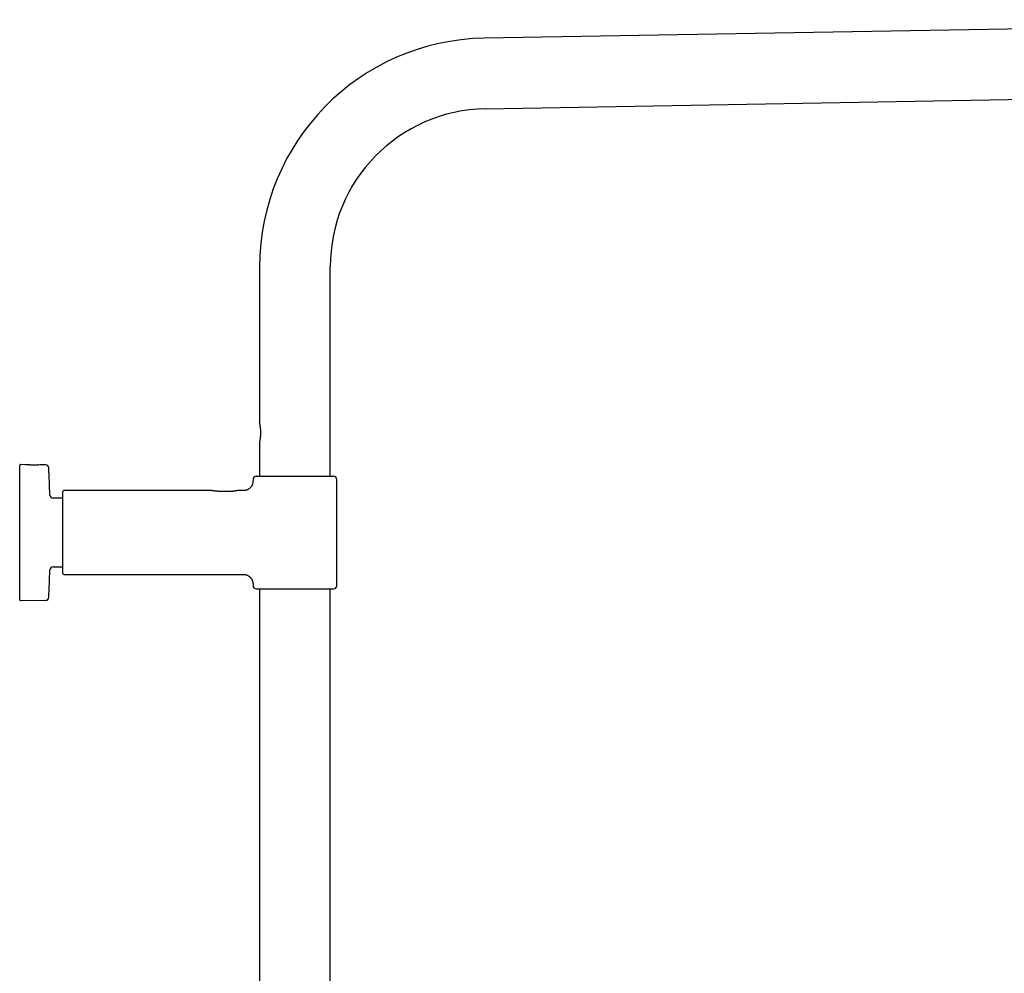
# Model space of a CAD drawing. Header units: millimetres. Extents: x 8 to 1918, y 12 to 2737.
# Tile 111 of 113: x 1307 to 1613, y 2437 to 2733. Entities that reach past the tile are written whole.
import ezdxf

# ---------------------------------------------------------------- set-up
doc = ezdxf.new("R2010")
doc.units = ezdxf.units.MM

msp = doc.modelspace()

# ---------------------------------------------------------------- linework, layer by layer
at = {"color": 7, "linetype": 'Continuous', "lineweight": 30}
for p, q in [((1780.09, 2732.66), (1451.49, 2726.92)), ((1451.88, 2705.02), (1780.47, 2710.76)), ((1381.78, 2655.98), (1381.78, 2607.48)), ((1403.68, 2590.98), (1403.68, 2655.98)), ((1381.78, 2601.48), (1381.78, 2590.98)), ((1307.33, 2573.48), (1307.33, 2594.26)), ((1309.11, 2594.54), (1307.63, 2594.56)), ((1309.11, 2594.54), (1309.11, 2594.54)), ((1315.38, 2594.49), (1313.75, 2594.5)), ((1313.75, 2594.5), (1313.75, 2594.5)), ((1380.73, 2590.98), (1392.73, 2590.98)), ((1392.73, 2590.98), (1404.73, 2590.98)), ((1379.73, 2589.98), (1379.73, 2589.48)), ((1405.73, 2556.98), (1405.73, 2589.98)), ((1320.73, 2560.78), (1320.73, 2586.18)), ((1366.95, 2586.48), (1321.03, 2586.48)), ((1376.73, 2586.48), (1374.87, 2586.48)), ((1320.73, 2584.13), (1317.67, 2584.13)), ((1307.33, 2552.7), (1307.33, 2573.48)), ((1317.67, 2562.83), (1320.73, 2562.83)), ((1321.03, 2560.48), (1376.73, 2560.48)), ((1379.73, 2557.48), (1379.73, 2556.98)), ((1380.73, 2555.98), (1404.73, 2555.98)), ((1381.78, 2555.98), (1381.78, 2140.86)), ((1403.68, 2140.98), (1403.68, 2555.98)), ((1307.63, 2552.4), (1315.38, 2552.46))]:
    msp.add_line(p, q, dxfattribs=at)
for centre, radius, start, end in [((1452.73, 2655.98), 70.95, 91, 180), ((1452.73, 2655.98), 49.05, 91, 180), ((1307.63, 2594.26), 0.3, 89.5, 180), ((1315.37, 2593.49), 1, 2.6054, 89.5), ((875.58, 2573.48), 441.25, 1.5095, 2.6054), ((1380.73, 2589.98), 1, 90, 180), ((1404.73, 2589.98), 1, 0, 90), ((1317.67, 2585.13), 1, 181.5095, 270), ((1321.03, 2586.18), 0.3, 90, 180), ((875.58, 2573.48), 441.25, 357.3946, 358.4905), ((1317.67, 2561.83), 1, 90, 178.4905), ((1321.03, 2560.78), 0.3, 180, 270), ((1380.73, 2556.98), 1, 180, 270), ((1404.73, 2556.98), 1, 270, 0), ((1307.63, 2552.7), 0.3, 180, 270.5), ((1315.37, 2553.46), 1, 270.5, 357.3946)]:
    msp.add_arc(centre, radius, start, end, dxfattribs=at)
for points, knots in [([(1381.93, 2606.87), (1381.92, 2606.93), (1381.89, 2607.04), (1381.86, 2607.18), (1381.83, 2607.28), (1381.81, 2607.37), (1381.79, 2607.43), (1381.78, 2607.47), (1381.78, 2607.48), (1381.78, 2607.48), (1381.78, 2607.48)], [0, 0, 0, 0, 0.1502506, 0.3019273, 0.4369793, 0.572028, 0.7116353, 0.85124, 0.9759931, 1, 1, 1, 1]), ([(1381.93, 2602.08), (1381.94, 2602.15), (1381.96, 2602.29), (1382, 2602.54), (1382.04, 2602.81), (1382.07, 2603.11), (1382.1, 2603.4), (1382.12, 2603.66), (1382.13, 2603.95), (1382.14, 2604.28), (1382.14, 2604.66), (1382.13, 2605.05), (1382.11, 2605.42), (1382.08, 2605.78), (1382.04, 2606.11), (1382, 2606.39), (1381.97, 2606.65), (1381.94, 2606.8), (1381.93, 2606.87)], [0, 0, 0, 0, 0.055363, 0.110732, 0.174169, 0.237784, 0.301236, 0.346329, 0.391422, 0.463065, 0.534937, 0.60658, 0.678242, 0.750133, 0.821782, 0.881149, 0.940656, 1, 1, 1, 1]), ([(1381.78, 2601.48), (1381.78, 2601.48), (1381.78, 2601.48), (1381.78, 2601.49), (1381.79, 2601.52), (1381.81, 2601.58), (1381.82, 2601.65), (1381.85, 2601.74), (1381.87, 2601.84), (1381.9, 2601.95), (1381.92, 2602.04), (1381.93, 2602.08)], [0, 0, 0, 0, 0.031352, 0.155742, 0.280133, 0.408135, 0.536139, 0.650784, 0.76543, 0.882714, 1, 1, 1, 1]), ([(1309.2, 2594.54), (1309.19, 2594.54), (1309.14, 2594.54), (1309.12, 2594.54), (1309.11, 2594.54)], [0, 0, 0, 0, 0.329639, 1, 1, 1, 1]), ([(1313.46, 2594.48), (1313.43, 2594.48), (1313.36, 2594.47), (1313.24, 2594.46), (1313.09, 2594.45), (1312.93, 2594.44), (1312.75, 2594.43), (1312.58, 2594.43), (1312.42, 2594.42), (1312.27, 2594.42), (1312.11, 2594.41), (1311.94, 2594.41), (1311.73, 2594.41), (1311.5, 2594.41), (1311.24, 2594.41), (1310.96, 2594.42), (1310.69, 2594.43), (1310.43, 2594.44), (1310.2, 2594.45), (1309.98, 2594.47), (1309.76, 2594.48), (1309.57, 2594.5), (1309.42, 2594.51), (1309.31, 2594.52), (1309.24, 2594.53), (1309.21, 2594.53), (1309.19, 2594.54)], [0, 0, 0, 0, 0.03831, 0.076358, 0.112154, 0.156301, 0.196304, 0.232131, 0.26378, 0.291304, 0.319435, 0.351912, 0.388752, 0.429988, 0.475675, 0.525907, 0.580632, 0.624436, 0.670593, 0.719119, 0.770064, 0.823566, 0.879797, 0.91874, 0.958817, 1, 1, 1, 1]), ([(1313.75, 2594.5), (1313.74, 2594.5), (1313.72, 2594.5), (1313.67, 2594.5), (1313.66, 2594.5)], [0, 0, 0, 0, 0.673008, 1, 1, 1, 1]), ([(1379.73, 2589.48), (1379.72, 2589.36), (1379.72, 2589.12), (1379.65, 2588.79), (1379.57, 2588.49), (1379.46, 2588.24), (1379.36, 2588.04), (1379.27, 2587.88), (1379.18, 2587.75), (1379.1, 2587.63), (1379, 2587.51), (1378.86, 2587.37), (1378.69, 2587.2), (1378.47, 2587.03), (1378.23, 2586.88), (1378, 2586.76), (1377.77, 2586.66), (1377.53, 2586.58), (1377.28, 2586.52), (1377.01, 2586.49), (1376.82, 2586.48), (1376.73, 2586.48)], [0, 0, 0, 0, 0.076424, 0.148612, 0.215451, 0.276029, 0.319516, 0.358285, 0.392147, 0.420973, 0.449888, 0.493454, 0.545196, 0.604906, 0.672182, 0.720943, 0.772527, 0.826618, 0.882846, 0.940792, 1, 1, 1, 1]), ([(1367.04, 2586.47), (1367.02, 2586.47), (1366.98, 2586.48), (1366.97, 2586.48), (1366.96, 2586.48)], [0, 0, 0, 0, 0.497463, 1, 1, 1, 1]), ([(1374.81, 2586.47), (1374.8, 2586.47), (1374.78, 2586.46), (1374.71, 2586.45), (1374.63, 2586.44), (1374.53, 2586.42), (1374.44, 2586.41), (1374.32, 2586.39), (1374.19, 2586.37), (1374.06, 2586.35), (1373.95, 2586.33), (1373.84, 2586.32), (1373.72, 2586.31), (1373.58, 2586.29), (1373.41, 2586.27), (1373.21, 2586.25), (1372.94, 2586.23), (1372.6, 2586.21), (1372.21, 2586.19), (1371.83, 2586.17), (1371.46, 2586.17), (1371.08, 2586.17), (1370.71, 2586.17), (1370.35, 2586.18), (1369.98, 2586.2), (1369.62, 2586.22), (1369.27, 2586.24), (1368.93, 2586.26), (1368.65, 2586.29), (1368.44, 2586.31), (1368.29, 2586.32), (1368.14, 2586.34), (1367.99, 2586.35), (1367.84, 2586.37), (1367.69, 2586.39), (1367.55, 2586.4), (1367.43, 2586.42), (1367.3, 2586.43), (1367.19, 2586.45), (1367.09, 2586.46), (1367.03, 2586.47), (1367.01, 2586.47), (1367.01, 2586.47), (1367.01, 2586.47)], [0, 0, 0, 0, 0.025182, 0.048715, 0.070621, 0.090907, 0.109574, 0.126612, 0.149082, 0.167827, 0.182836, 0.19412, 0.208519, 0.225269, 0.244576, 0.266461, 0.290715, 0.330995, 0.369864, 0.407235, 0.443352, 0.479257, 0.515195, 0.551142, 0.587084, 0.623018, 0.658956, 0.694848, 0.730351, 0.747922, 0.765362, 0.782675, 0.799872, 0.818369, 0.839922, 0.858093, 0.877909, 0.899299, 0.922219, 0.946704, 0.972937, 0.991326, 1, 1, 1, 1]), ([(1374.87, 2586.48), (1374.86, 2586.48), (1374.84, 2586.48), (1374.81, 2586.47), (1374.8, 2586.47)], [0, 0, 0, 0, 0.485353, 1, 1, 1, 1]), ([(1376.73, 2560.48), (1376.85, 2560.47), (1377.08, 2560.47), (1377.42, 2560.4), (1377.72, 2560.32), (1377.97, 2560.21), (1378.17, 2560.11), (1378.32, 2560.02), (1378.46, 2559.93), (1378.57, 2559.85), (1378.69, 2559.75), (1378.84, 2559.61), (1379.01, 2559.44), (1379.18, 2559.22), (1379.33, 2558.98), (1379.45, 2558.75), (1379.54, 2558.52), (1379.62, 2558.28), (1379.68, 2558.02), (1379.72, 2557.75), (1379.73, 2557.57), (1379.73, 2557.48)], [0, 0, 0, 0, 0.076424, 0.148612, 0.215451, 0.276029, 0.319516, 0.358285, 0.392147, 0.420973, 0.449888, 0.493454, 0.545196, 0.604906, 0.672182, 0.720943, 0.772527, 0.826618, 0.882846, 0.940792, 1, 1, 1, 1])]:
    msp.add_open_spline(points, degree=3, knots=knots, dxfattribs=at)

doc.saveas('drawing.dxf')
